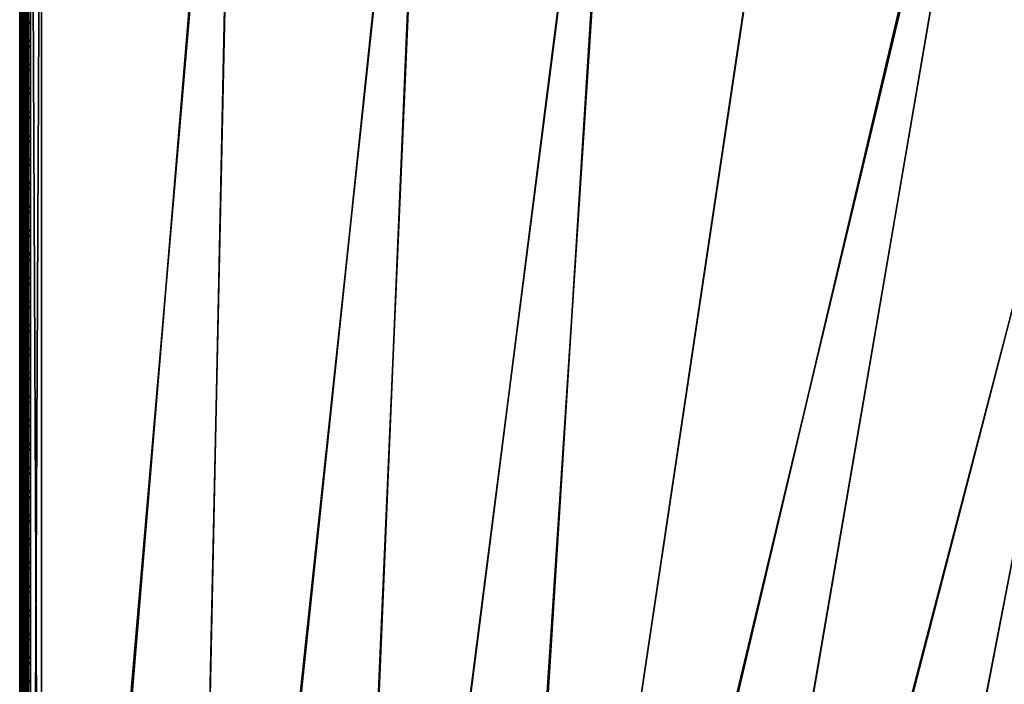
# Model space of a CAD drawing. Header units: inches. Extents: x 0 to 63.6, y -63.6 to 0.
# Tile 58 of 164: x 0 to 11.3, y -14.9 to -7.3. Entities that reach past the tile are written whole.
import ezdxf

# ---------------------------------------------------------------- set-up
doc = ezdxf.new("R2010")
doc.units = ezdxf.units.IN
doc.header["$LTSCALE"] = 0.03937
doc.header["$MEASUREMENT"] = 0
for name, color, linetype in [('A-FURN-3-ST', 151, 'Continuous'), ('A-FURN-3-ST-SEAM', 250, 'Continuous'), ('A-FURN-3-STITCH', 15, 'Continuous')]:
    doc.layers.add(name, color=color, linetype=linetype)

msp = doc.modelspace()

# ---------------------------------------------------------------- meshes
at = {"layer": 'A-FURN-3-ST'}
mesh = msp.add_polyface(dxfattribs=at)
corners = [(9.189, -1.164, 5), (5.195, -27.885, 5), (6.965, -0.877, 5), (3.553, -27.685, 5), (4.732, -0.67, 5), (1.904, -27.56, 5), (2.492, -0.541, 5), (0.25, -27.511, 5), (0.125, -0.493, 5.033), (0.125, -27.511, 5.033), (0.033, -0.493, 5.125), (0.033, -27.511, 5.125), (0, -0.493, 5.25), (0, -27.511, 5.25), (0.104, -27.496, 17.775), (0.173, -27.515, 17.804), (0.173, -27.327, 17.905), (0.104, -27.314, 17.873), (0.173, -27.123, 17.967), (0.104, -27.116, 17.933), (0.125, -26.911, 17.967), (0.25, -26.911, 18), (0.25, -27.125, 17.979), (0.249, -27.332, 17.916), (0.249, -27.522, 17.814), (0.073, -27.111, 17.907), (0.033, -26.911, 17.875), (0.006, -27.088, 17.788), (0, -26.911, 17.75), (0, -27.077, 17.734), (0.006, -27.257, 17.736), (0, -27.236, 17.685), (0.006, -27.414, 17.653), (0, -27.383, 17.607), (0.006, -27.551, 17.54), (0.073, -27.481, 17.753), (0.073, -27.304, 17.848), (0.033, -1.101, 17.875), (0.125, -1.101, 17.967), (0.25, -1.101, 18), (5.237, -27.573, 17.963), (6.937, -27.571, 18), (5.278, -27.291, 18), (3.581, -27.371, 17.963), (3.609, -27.088, 18), (1.916, -27.245, 17.963), (1.931, -26.961, 18), (1.902, -27.51, 17.853), (3.555, -27.635, 17.853), (0, -27.761, 16.9), (0, -0.251, 16.901), (0, -27.761, 5.5), (0, -0.243, 5.5), (0, -27.745, 17.066), (0, -1.101, 17.75), (0, -27.696, 17.225), (0, -27.618, 17.372), (0, -27.512, 17.501), (9.103, -1.767, 18), (6.9, -1.483, 18), (4.688, -1.277, 18), (2.471, -1.15, 18)]
mesh.append_faces([[corners[k] for k in face] for face in [(0, 1, 2), (2, 1, 3), (4, 3, 5), (6, 5, 7), (8, 7, 9), (10, 9, 11), (12, 11, 13), (14, 15, 16, 17), (17, 16, 18, 19), (19, 18, 20), (20, 18, 21), (21, 18, 22), (22, 18, 23), (23, 18, 16), (23, 16, 24), (24, 16, 15), (19, 20, 25), (25, 20, 26), (25, 26, 27), (27, 26, 28), (27, 28, 29), (27, 29, 30), (30, 29, 31), (30, 31, 32), (32, 31, 33), (32, 33, 34), (35, 14, 17, 36), (36, 17, 19, 25), (32, 35, 36, 30), (30, 36, 25, 27), (37, 28, 26), (38, 26, 20), (39, 20, 21), (40, 41, 42), (40, 42, 43), (43, 42, 44), (43, 44, 45), (45, 44, 46), (45, 46, 22), (22, 46, 21), (22, 23, 45), (45, 23, 47), (45, 47, 48, 43), (23, 24, 47), (49, 50, 51), (51, 52, 13), (53, 28, 49), (49, 28, 54), (53, 55, 28), (28, 55, 56), (28, 56, 57), (57, 33, 28), (28, 33, 31), (28, 31, 29), (42, 58, 59), (42, 59, 44), (44, 59, 60), (44, 60, 46), (46, 60, 61), (46, 61, 21)]])
mesh = msp.add_polyface(dxfattribs=at)
corners = [(6.9, -1.483, 18), (6.931, -1.2, 17.963), (4.688, -1.277, 18), (4.709, -0.993, 17.963), (2.471, -1.15, 18), (2.481, -0.865, 17.963), (0.25, -0.887, 17.979), (0.25, -0.681, 17.916), (2.491, -0.6, 17.853), (0.251, -0.491, 17.815), (7.003, -0.536, 17.45), (4.757, -0.327, 17.45), (4.745, -0.501, 17.678), (6.984, -0.71, 17.678), (4.728, -0.729, 17.853), (6.959, -0.936, 17.853), (2.5, -0.373, 17.678), (0.25, -1.101, 18), (2.492, -0.541, 5), (4.746, -0.479, 5.038), (4.732, -0.67, 5), (6.986, -0.687, 5.038), (6.965, -0.877, 5), (3.553, -27.685, 5), (1.904, -27.56, 5), (0.25, -27.511, 5), (0.25, -0.493, 5), (0.125, -0.493, 5.033), (0.125, -27.511, 5.033), (0.033, -0.493, 5.125), (0.033, -27.511, 5.125), (0, -0.493, 5.25), (0, -0.936, 17.734), (0, -1.101, 17.75), (0.006, -0.925, 17.788), (0.033, -1.101, 17.875), (0.073, -0.901, 17.907), (0.125, -1.101, 17.967), (0.104, -0.896, 17.933), (0.173, -0.889, 17.967), (0.174, -0.685, 17.905), (0.104, -0.699, 17.873), (0.174, -0.497, 17.805), (0.104, -0.517, 17.776), (0.006, -0.461, 17.541), (0, -0.501, 17.501), (0.006, -0.599, 17.653), (0, -0.629, 17.607), (0.006, -0.755, 17.737), (0, -0.776, 17.685), (0.073, -0.709, 17.849), (0.073, -0.531, 17.754), (0, -26.911, 17.75), (0.033, -26.911, 17.875), (0.125, -26.911, 17.967), (0, -27.511, 5.25), (0, -0.243, 5.5), (0, -27.761, 5.5), (0, -0.251, 16.901), (0, -27.761, 16.9), (0, -0.268, 17.066), (0, -0.316, 17.226), (0, -0.395, 17.373), (0.25, -26.911, 18)]
mesh.append_faces([[corners[k] for k in face] for face in [(0, 1, 2), (2, 1, 3), (2, 3, 4), (4, 3, 5), (4, 5, 6), (6, 5, 7), (7, 5, 8), (7, 8, 9), (10, 11, 12, 13), (13, 12, 14, 15), (15, 14, 3, 1), (12, 16, 8, 14), (14, 8, 5, 3), (6, 17, 4), (18, 19, 20), (20, 19, 21), (20, 21, 22), (22, 23, 20), (20, 24, 18), (18, 25, 26), (26, 25, 27), (27, 28, 29), (29, 30, 31), (32, 33, 34), (34, 33, 35), (34, 35, 36), (36, 35, 37), (36, 37, 38), (38, 37, 39), (38, 39, 40, 41), (41, 40, 42, 43), (9, 42, 7), (7, 42, 40), (7, 40, 6), (6, 40, 39), (6, 39, 17), (17, 39, 37), (44, 45, 46), (46, 45, 47), (46, 47, 48), (48, 47, 49), (48, 49, 34), (34, 49, 32), (48, 34, 36, 50), (50, 36, 38, 41), (50, 41, 43, 51), (48, 50, 51, 46), (33, 52, 35), (35, 53, 37), (37, 54, 17), (55, 56, 31), (57, 58, 56), (59, 33, 58), (58, 33, 60), (60, 33, 61), (61, 33, 62), (62, 33, 45), (45, 33, 47), (47, 33, 49), (49, 33, 32), (63, 4, 17)]])
mesh = msp.add_polyface(dxfattribs=at)
corners = [(26.083, -6.8, 18), (26.201, -6.541, 17.963), (24.048, -5.909, 18), (24.157, -5.647, 17.963), (21.983, -5.092, 18), (22.082, -4.825, 17.963), (19.89, -4.348, 18), (26.525, -5.834, 17.185), (25.991, -5.551, 16.901), (24.455, -4.928, 17.185), (24.413, -5.03, 17.45), (26.479, -5.934, 17.45), (24.346, -5.191, 17.678), (26.406, -6.093, 17.678), (24.259, -5.402, 17.853), (26.312, -6.3, 17.853), (23.958, -4.683, 16.901), (22.255, -4.364, 17.678), (22.175, -4.577, 17.853), (25.995, -5.542, 5.5), (23.962, -4.675, 5.5), (24.458, -4.92, 5.309), (26.528, -5.826, 5.309), (26.483, -5.924, 5.147), (24.417, -5.02, 5.147), (22.195, -4.521, 5), (24.354, -5.17, 5.038), (24.281, -5.347, 5), (26.415, -6.072, 5.038), (34.197, -10.553, 5), (20.467, -33.866, 5), (19.082, -32.96, 5), (32.291, -9.373, 5), (17.658, -32.119, 5), (30.343, -8.26, 5), (16.196, -31.344, 5), (28.357, -7.217, 5), (26.336, -6.246, 5), (14.701, -30.636, 5), (13.175, -29.998, 5), (11.621, -29.43, 5), (20.082, -3.77, 5), (17.943, -3.095, 5), (10.043, -28.934, 5), (15.782, -2.496, 5), (8.444, -28.51, 5), (13.601, -1.974, 5), (6.827, -28.161, 5), (11.402, -1.53, 5), (5.195, -27.885, 5), (9.189, -1.164, 5), (20.806, -33.371, 18), (33.868, -11.066, 18), (19.398, -32.45, 18), (31.98, -9.896, 18), (17.95, -31.595, 18), (30.051, -8.794, 18), (16.464, -30.807, 18), (28.085, -7.762, 18), (14.943, -30.087, 18), (13.392, -29.438, 18), (11.812, -28.861, 18), (17.772, -3.679, 18), (10.207, -28.357, 18), (15.631, -3.086, 18), (8.581, -27.926, 18), (13.471, -2.569, 18), (6.937, -27.571, 18), (11.294, -2.129, 18), (5.278, -27.291, 18), (9.103, -1.767, 18)]
mesh.append_faces([[corners[k] for k in face] for face in [(0, 1, 2), (2, 1, 3), (2, 3, 4), (4, 3, 5), (4, 5, 6), (7, 8, 9), (7, 9, 10, 11), (11, 10, 12, 13), (13, 12, 14, 15), (15, 14, 3, 1), (8, 16, 9), (12, 17, 18, 14), (14, 18, 5, 3), (8, 19, 16), (16, 19, 20), (19, 21, 20), (22, 23, 24, 21), (25, 26, 27), (27, 26, 28), (23, 28, 26, 24), (29, 30, 31), (32, 31, 33), (34, 33, 35), (34, 35, 36), (36, 35, 37), (37, 35, 38), (37, 38, 27), (27, 38, 39), (27, 39, 25), (25, 39, 40), (25, 40, 41), (41, 40, 42), (42, 40, 43), (42, 43, 44), (44, 43, 45), (44, 45, 46), (46, 45, 47), (46, 47, 48), (48, 47, 49), (48, 49, 50), (51, 52, 53), (53, 54, 55), (55, 56, 57), (57, 56, 58), (57, 58, 0), (57, 0, 59), (59, 0, 2), (59, 2, 60), (60, 2, 4), (60, 4, 61), (61, 4, 6), (61, 6, 62), (61, 62, 63), (63, 62, 64), (63, 64, 65), (65, 64, 66), (65, 66, 67), (67, 66, 68), (67, 68, 69), (69, 68, 70)]])
at = {"layer": 'A-FURN-3-ST-SEAM'}
mesh = msp.add_polyface(dxfattribs=at)
corners = [(0.1, -1.103, 17.9), (0.1, -13.03, 17.9), (0.097, -1.103, 17.883), (0.096, -13.03, 17.881), (0.087, -1.103, 17.868), (0.085, -13.03, 17.865), (0.073, -1.103, 17.856), (0.069, -13.03, 17.854), (0.057, -1.103, 17.85), (0.05, -13.03, 17.85), (0.039, -1.103, 17.851), (0.031, -13.03, 17.854), (0.023, -1.103, 17.859), (0.015, -13.03, 17.865), (0.002, -1.103, 17.887), (0.004, -13.03, 17.881), (0, -13.03, 17.9), (0, -1.103, 17.905), (0.004, -13.03, 17.919), (0.005, -1.103, 17.922), (0.015, -13.03, 17.935), (0.016, -1.103, 17.936), (0.031, -13.03, 17.946), (0.03, -1.103, 17.946), (0.05, -13.03, 17.95), (0.065, -1.103, 17.947), (0.069, -13.03, 17.946), (0.081, -1.103, 17.939), (0.085, -13.03, 17.935), (0.093, -1.103, 17.926), (0.096, -13.03, 17.919), (0.093, -0.916, 17.908), (0.03, -0.913, 17.928), (0.016, -0.915, 17.919), (0.005, -0.917, 17.904), (0.002, -0.924, 17.87), (0.023, -0.929, 17.843), (0.039, -0.93, 17.835), (0.057, -0.93, 17.834), (0.087, -0.927, 17.851), (0.097, -0.924, 17.866), (0.1, -0.921, 17.883), (0.081, -0.914, 17.921), (0.065, -0.913, 17.929), (0, -0.92, 17.888), (0.073, -0.929, 17.84)]
mesh.append_faces([[corners[k] for k in face] for face in [(0, 1, 2), (2, 1, 3), (2, 3, 4), (4, 5, 6), (6, 7, 8), (8, 9, 10), (10, 11, 12), (12, 13, 14), (14, 15, 16), (14, 16, 17), (17, 16, 18), (17, 18, 19), (19, 18, 20), (19, 20, 21), (21, 20, 22), (21, 22, 23), (23, 22, 24), (23, 24, 25), (25, 24, 26), (25, 26, 27), (27, 26, 28), (27, 28, 29), (29, 28, 30), (29, 30, 0), (0, 30, 1), (29, 0, 31), (32, 33, 21, 23), (33, 34, 19, 21), (35, 36, 12, 14), (36, 37, 10, 12), (37, 38, 8, 10), (39, 40, 2, 4), (2, 41, 0), (27, 29, 31, 42), (43, 25, 27, 42), (35, 14, 17, 44), (44, 17, 19, 34), (39, 4, 6, 45), (45, 6, 8, 38)]])
mesh = msp.add_polyface(dxfattribs=at)
corners = [(0.087, -1.103, 17.868), (0.096, -13.03, 17.881), (0.085, -13.03, 17.865), (0.073, -1.103, 17.856), (0.069, -13.03, 17.854), (0.057, -1.103, 17.85), (0.05, -13.03, 17.85), (0.039, -1.103, 17.851), (0.031, -13.03, 17.854), (0.023, -1.103, 17.859), (0.015, -13.03, 17.865), (0.002, -1.103, 17.887), (0.004, -13.03, 17.881), (0.1, -13.03, 17.9), (0.096, -13.03, 17.919), (0.1, -17.386, 17.9), (0.096, -17.386, 17.919), (0.085, -13.03, 17.935), (0.085, -17.386, 17.935), (0.069, -13.03, 17.946), (0.069, -17.386, 17.946), (0.05, -13.03, 17.95), (0.05, -17.386, 17.95), (0.031, -13.03, 17.946), (0.031, -17.386, 17.946), (0.015, -13.03, 17.935), (0.015, -17.386, 17.935), (0.004, -13.03, 17.919), (0.004, -17.386, 17.919), (0, -13.03, 17.9), (0, -17.386, 17.9), (0.004, -17.386, 17.881), (0.015, -17.386, 17.865), (0.031, -17.386, 17.854), (0.05, -17.386, 17.85), (0.069, -17.386, 17.854), (0.085, -17.386, 17.865), (0.096, -17.386, 17.881)]
mesh.append_faces([[corners[k] for k in face] for face in [(0, 1, 2), (3, 2, 4), (5, 4, 6), (7, 6, 8), (9, 8, 10), (11, 10, 12), (13, 14, 15), (15, 14, 16), (16, 14, 17), (16, 17, 18), (18, 17, 19), (18, 19, 20), (20, 19, 21), (20, 21, 22), (22, 21, 23), (22, 23, 24), (24, 23, 25), (24, 25, 26), (26, 25, 27), (26, 27, 28), (28, 27, 29), (28, 29, 30), (30, 29, 12), (30, 12, 31), (31, 12, 10), (31, 10, 32), (32, 10, 8), (32, 8, 33), (33, 8, 6), (33, 6, 34), (34, 6, 4), (34, 4, 35), (35, 4, 2), (35, 2, 36), (36, 2, 1), (36, 1, 37), (37, 1, 13), (37, 13, 15)]])
at = {"layer": 'A-FURN-3-STITCH'}
mesh = msp.add_polymesh((7, 4), dxfattribs=at)
for k, corner in enumerate([(0.101, -7.578, 17.95), (0.103, -7.578, 17.951), (0.107, -7.578, 17.954), (0.109, -7.578, 17.956), (0.096, -7.54, 17.956), (0.096, -7.539, 17.961), (0.1, -7.539, 17.964), (0.105, -7.539, 17.961), (0.094, -7.501, 17.959), (0.093, -7.501, 17.964), (0.098, -7.501, 17.967), (0.102, -7.501, 17.965), (0.093, -7.462, 17.959), (0.093, -7.461, 17.965), (0.097, -7.461, 17.968), (0.102, -7.461, 17.965), (0.094, -7.423, 17.957), (0.093, -7.422, 17.963), (0.098, -7.422, 17.966), (0.102, -7.422, 17.963), (0.096, -7.384, 17.953), (0.096, -7.384, 17.958), (0.1, -7.384, 17.961), (0.105, -7.384, 17.959), (0.101, -7.346, 17.946), (0.103, -7.345, 17.948), (0.107, -7.345, 17.951), (0.109, -7.345, 17.952)]):
    mesh.set_mesh_vertex(divmod(k, 4), corner)
mesh = msp.add_polymesh((7, 4), dxfattribs=at)
for k, corner in enumerate([(0.101, -7.85, 17.95), (0.103, -7.849, 17.951), (0.107, -7.849, 17.954), (0.109, -7.849, 17.956), (0.096, -7.811, 17.956), (0.096, -7.811, 17.961), (0.1, -7.811, 17.964), (0.105, -7.811, 17.961), (0.094, -7.772, 17.959), (0.093, -7.772, 17.964), (0.098, -7.772, 17.967), (0.102, -7.772, 17.965), (0.093, -7.733, 17.959), (0.093, -7.733, 17.965), (0.097, -7.733, 17.968), (0.102, -7.733, 17.965), (0.094, -7.694, 17.957), (0.093, -7.694, 17.963), (0.098, -7.694, 17.966), (0.102, -7.694, 17.963), (0.096, -7.655, 17.953), (0.096, -7.655, 17.958), (0.1, -7.655, 17.961), (0.105, -7.655, 17.959), (0.101, -7.617, 17.946), (0.103, -7.617, 17.948), (0.107, -7.617, 17.951), (0.109, -7.617, 17.952)]):
    mesh.set_mesh_vertex(divmod(k, 4), corner)
mesh = msp.add_polymesh((7, 4), dxfattribs=at)
for k, corner in enumerate([(0.101, -8.121, 17.95), (0.103, -8.121, 17.951), (0.107, -8.121, 17.954), (0.109, -8.121, 17.956), (0.096, -8.083, 17.956), (0.096, -8.083, 17.961), (0.1, -8.082, 17.964), (0.105, -8.082, 17.961), (0.094, -8.044, 17.959), (0.093, -8.044, 17.964), (0.098, -8.044, 17.967), (0.102, -8.044, 17.965), (0.093, -8.005, 17.959), (0.093, -8.005, 17.965), (0.097, -8.004, 17.968), (0.102, -8.005, 17.965), (0.094, -7.966, 17.957), (0.093, -7.965, 17.963), (0.098, -7.965, 17.966), (0.102, -7.965, 17.963), (0.096, -7.927, 17.953), (0.096, -7.927, 17.958), (0.1, -7.927, 17.961), (0.105, -7.927, 17.959), (0.101, -7.889, 17.946), (0.103, -7.889, 17.948), (0.107, -7.888, 17.951), (0.109, -7.888, 17.952)]):
    mesh.set_mesh_vertex(divmod(k, 4), corner)
mesh = msp.add_polymesh((7, 4), dxfattribs=at)
for k, corner in enumerate([(0.101, -8.393, 17.95), (0.103, -8.393, 17.951), (0.107, -8.393, 17.954), (0.109, -8.392, 17.956), (0.096, -8.354, 17.956), (0.096, -8.354, 17.961), (0.1, -8.354, 17.964), (0.105, -8.354, 17.961), (0.094, -8.315, 17.959), (0.093, -8.315, 17.964), (0.098, -8.315, 17.967), (0.102, -8.315, 17.965), (0.093, -8.276, 17.959), (0.093, -8.276, 17.965), (0.097, -8.276, 17.968), (0.102, -8.276, 17.965), (0.094, -8.237, 17.957), (0.093, -8.237, 17.963), (0.098, -8.237, 17.966), (0.102, -8.237, 17.963), (0.096, -8.198, 17.953), (0.096, -8.198, 17.958), (0.1, -8.198, 17.961), (0.105, -8.198, 17.959), (0.101, -8.16, 17.946), (0.103, -8.16, 17.948), (0.107, -8.16, 17.951), (0.109, -8.16, 17.952)]):
    mesh.set_mesh_vertex(divmod(k, 4), corner)
mesh = msp.add_polymesh((7, 4), dxfattribs=at)
for k, corner in enumerate([(0.101, -8.664, 17.95), (0.103, -8.664, 17.951), (0.107, -8.664, 17.954), (0.109, -8.664, 17.956), (0.096, -8.626, 17.956), (0.096, -8.626, 17.961), (0.1, -8.626, 17.964), (0.105, -8.626, 17.961), (0.094, -8.587, 17.959), (0.093, -8.587, 17.964), (0.098, -8.587, 17.967), (0.102, -8.587, 17.965), (0.093, -8.548, 17.959), (0.093, -8.548, 17.965), (0.097, -8.548, 17.968), (0.102, -8.548, 17.965), (0.094, -8.509, 17.957), (0.093, -8.509, 17.963), (0.098, -8.508, 17.966), (0.102, -8.509, 17.963), (0.096, -8.47, 17.953), (0.096, -8.47, 17.958), (0.1, -8.47, 17.961), (0.105, -8.47, 17.959), (0.101, -8.432, 17.946), (0.103, -8.432, 17.948), (0.107, -8.432, 17.951), (0.109, -8.432, 17.952)]):
    mesh.set_mesh_vertex(divmod(k, 4), corner)
mesh = msp.add_polymesh((7, 4), dxfattribs=at)
for k, corner in enumerate([(0.101, -8.936, 17.95), (0.103, -8.936, 17.951), (0.107, -8.936, 17.954), (0.109, -8.936, 17.956), (0.096, -8.897, 17.956), (0.096, -8.897, 17.961), (0.1, -8.897, 17.964), (0.105, -8.897, 17.961), (0.094, -8.858, 17.959), (0.093, -8.858, 17.964), (0.098, -8.858, 17.967), (0.102, -8.858, 17.965), (0.093, -8.819, 17.959), (0.093, -8.819, 17.965), (0.097, -8.819, 17.968), (0.102, -8.819, 17.965), (0.094, -8.78, 17.957), (0.093, -8.78, 17.963), (0.098, -8.78, 17.966), (0.102, -8.78, 17.963), (0.096, -8.741, 17.953), (0.096, -8.741, 17.958), (0.1, -8.741, 17.961), (0.105, -8.741, 17.959), (0.101, -8.703, 17.946), (0.103, -8.703, 17.948), (0.107, -8.703, 17.951), (0.109, -8.703, 17.952)]):
    mesh.set_mesh_vertex(divmod(k, 4), corner)
mesh = msp.add_polymesh((7, 4), dxfattribs=at)
for k, corner in enumerate([(0.101, -9.207, 17.95), (0.103, -9.207, 17.951), (0.107, -9.207, 17.954), (0.109, -9.207, 17.956), (0.096, -9.169, 17.956), (0.096, -9.169, 17.961), (0.1, -9.169, 17.964), (0.105, -9.169, 17.961), (0.094, -9.13, 17.959), (0.093, -9.13, 17.964), (0.098, -9.13, 17.967), (0.102, -9.13, 17.965), (0.093, -9.091, 17.959), (0.093, -9.091, 17.965), (0.097, -9.091, 17.968), (0.102, -9.091, 17.965), (0.094, -9.052, 17.957), (0.093, -9.052, 17.963), (0.098, -9.052, 17.966), (0.102, -9.052, 17.963), (0.096, -9.013, 17.953), (0.096, -9.013, 17.958), (0.1, -9.013, 17.961), (0.105, -9.013, 17.959), (0.101, -8.975, 17.946), (0.103, -8.975, 17.948), (0.107, -8.975, 17.951), (0.109, -8.975, 17.952)]):
    mesh.set_mesh_vertex(divmod(k, 4), corner)
mesh = msp.add_polymesh((7, 4), dxfattribs=at)
for k, corner in enumerate([(0.101, -9.479, 17.95), (0.103, -9.479, 17.951), (0.107, -9.479, 17.954), (0.109, -9.479, 17.956), (0.096, -9.44, 17.956), (0.096, -9.44, 17.961), (0.1, -9.44, 17.964), (0.105, -9.44, 17.961), (0.094, -9.401, 17.959), (0.093, -9.401, 17.964), (0.098, -9.401, 17.967), (0.102, -9.401, 17.965), (0.093, -9.362, 17.959), (0.093, -9.362, 17.965), (0.097, -9.362, 17.968), (0.102, -9.362, 17.965), (0.094, -9.323, 17.957), (0.093, -9.323, 17.963), (0.098, -9.323, 17.966), (0.102, -9.323, 17.963), (0.096, -9.284, 17.953), (0.096, -9.284, 17.958), (0.1, -9.284, 17.961), (0.105, -9.284, 17.959), (0.101, -9.246, 17.946), (0.103, -9.246, 17.948), (0.107, -9.246, 17.951), (0.109, -9.246, 17.952)]):
    mesh.set_mesh_vertex(divmod(k, 4), corner)
mesh = msp.add_polymesh((7, 4), dxfattribs=at)
for k, corner in enumerate([(0.101, -9.75, 17.95), (0.103, -9.75, 17.951), (0.107, -9.75, 17.954), (0.109, -9.75, 17.956), (0.096, -9.712, 17.956), (0.096, -9.712, 17.961), (0.1, -9.712, 17.964), (0.105, -9.712, 17.961), (0.094, -9.673, 17.959), (0.093, -9.673, 17.964), (0.098, -9.673, 17.967), (0.102, -9.673, 17.965), (0.093, -9.634, 17.959), (0.093, -9.634, 17.965), (0.097, -9.634, 17.968), (0.102, -9.634, 17.965), (0.094, -9.595, 17.957), (0.093, -9.595, 17.963), (0.098, -9.595, 17.966), (0.102, -9.595, 17.963), (0.096, -9.556, 17.953), (0.096, -9.556, 17.958), (0.1, -9.556, 17.961), (0.105, -9.556, 17.959), (0.101, -9.518, 17.946), (0.103, -9.518, 17.948), (0.107, -9.518, 17.951), (0.109, -9.518, 17.952)]):
    mesh.set_mesh_vertex(divmod(k, 4), corner)
mesh = msp.add_polymesh((7, 4), dxfattribs=at)
for k, corner in enumerate([(0.101, -10.022, 17.95), (0.103, -10.022, 17.951), (0.107, -10.022, 17.954), (0.109, -10.022, 17.956), (0.096, -9.983, 17.956), (0.096, -9.983, 17.961), (0.1, -9.983, 17.964), (0.105, -9.983, 17.961), (0.094, -9.944, 17.959), (0.093, -9.944, 17.964), (0.098, -9.944, 17.967), (0.102, -9.944, 17.965), (0.093, -9.905, 17.959), (0.093, -9.905, 17.965), (0.097, -9.905, 17.968), (0.102, -9.905, 17.965), (0.094, -9.866, 17.957), (0.093, -9.866, 17.963), (0.098, -9.866, 17.966), (0.102, -9.866, 17.963), (0.096, -9.828, 17.953), (0.096, -9.827, 17.958), (0.1, -9.827, 17.961), (0.105, -9.827, 17.959), (0.101, -9.789, 17.946), (0.103, -9.789, 17.948), (0.107, -9.789, 17.951), (0.109, -9.789, 17.952)]):
    mesh.set_mesh_vertex(divmod(k, 4), corner)
mesh = msp.add_polymesh((7, 4), dxfattribs=at)
for k, corner in enumerate([(0.101, -10.293, 17.95), (0.103, -10.293, 17.951), (0.107, -10.293, 17.954), (0.109, -10.293, 17.956), (0.096, -10.255, 17.956), (0.096, -10.255, 17.961), (0.1, -10.255, 17.964), (0.105, -10.255, 17.961), (0.094, -10.216, 17.959), (0.093, -10.216, 17.964), (0.098, -10.216, 17.967), (0.102, -10.216, 17.965), (0.093, -10.177, 17.959), (0.093, -10.177, 17.965), (0.097, -10.177, 17.968), (0.102, -10.177, 17.965), (0.094, -10.138, 17.957), (0.093, -10.138, 17.963), (0.098, -10.138, 17.966), (0.102, -10.138, 17.963), (0.096, -10.099, 17.953), (0.096, -10.099, 17.958), (0.1, -10.099, 17.961), (0.105, -10.099, 17.959), (0.101, -10.061, 17.946), (0.103, -10.061, 17.948), (0.107, -10.061, 17.951), (0.109, -10.061, 17.952)]):
    mesh.set_mesh_vertex(divmod(k, 4), corner)
mesh = msp.add_polymesh((7, 4), dxfattribs=at)
for k, corner in enumerate([(0.101, -10.565, 17.95), (0.103, -10.565, 17.951), (0.107, -10.565, 17.954), (0.109, -10.565, 17.956), (0.096, -10.526, 17.956), (0.096, -10.526, 17.961), (0.1, -10.526, 17.964), (0.105, -10.526, 17.961), (0.094, -10.487, 17.959), (0.093, -10.487, 17.964), (0.098, -10.487, 17.967), (0.102, -10.487, 17.965), (0.093, -10.448, 17.959), (0.093, -10.448, 17.965), (0.097, -10.448, 17.968), (0.102, -10.448, 17.965), (0.094, -10.409, 17.957), (0.093, -10.409, 17.963), (0.098, -10.409, 17.966), (0.102, -10.409, 17.963), (0.096, -10.371, 17.953), (0.096, -10.37, 17.958), (0.1, -10.37, 17.961), (0.105, -10.37, 17.959), (0.101, -10.332, 17.946), (0.103, -10.332, 17.948), (0.107, -10.332, 17.951), (0.109, -10.332, 17.952)]):
    mesh.set_mesh_vertex(divmod(k, 4), corner)
mesh = msp.add_polymesh((7, 4), dxfattribs=at)
for k, corner in enumerate([(0.101, -10.836, 17.95), (0.103, -10.836, 17.951), (0.107, -10.836, 17.954), (0.109, -10.836, 17.956), (0.096, -10.798, 17.956), (0.096, -10.798, 17.961), (0.1, -10.798, 17.964), (0.105, -10.798, 17.961), (0.094, -10.759, 17.959), (0.093, -10.759, 17.964), (0.098, -10.759, 17.967), (0.102, -10.759, 17.965), (0.093, -10.72, 17.959), (0.093, -10.72, 17.965), (0.097, -10.72, 17.968), (0.102, -10.72, 17.965), (0.094, -10.681, 17.957), (0.093, -10.681, 17.963), (0.098, -10.681, 17.966), (0.102, -10.681, 17.963), (0.096, -10.642, 17.953), (0.096, -10.642, 17.958), (0.1, -10.642, 17.961), (0.105, -10.642, 17.959), (0.101, -10.604, 17.946), (0.103, -10.604, 17.948), (0.107, -10.604, 17.951), (0.109, -10.604, 17.952)]):
    mesh.set_mesh_vertex(divmod(k, 4), corner)
mesh = msp.add_polymesh((7, 4), dxfattribs=at)
for k, corner in enumerate([(0.101, -11.108, 17.95), (0.103, -11.108, 17.951), (0.107, -11.108, 17.954), (0.109, -11.108, 17.956), (0.096, -11.069, 17.956), (0.096, -11.069, 17.961), (0.1, -11.069, 17.964), (0.105, -11.069, 17.961), (0.094, -11.031, 17.959), (0.093, -11.03, 17.964), (0.098, -11.03, 17.967), (0.102, -11.03, 17.965), (0.093, -10.991, 17.959), (0.093, -10.991, 17.965), (0.097, -10.991, 17.968), (0.102, -10.991, 17.965), (0.094, -10.952, 17.957), (0.093, -10.952, 17.963), (0.098, -10.952, 17.966), (0.102, -10.952, 17.963), (0.096, -10.914, 17.953), (0.096, -10.914, 17.958), (0.1, -10.914, 17.961), (0.105, -10.914, 17.959), (0.101, -10.875, 17.946), (0.103, -10.875, 17.948), (0.107, -10.875, 17.951), (0.109, -10.875, 17.952)]):
    mesh.set_mesh_vertex(divmod(k, 4), corner)
mesh = msp.add_polymesh((7, 4), dxfattribs=at)
for k, corner in enumerate([(0.101, -11.379, 17.95), (0.103, -11.379, 17.951), (0.107, -11.379, 17.954), (0.109, -11.379, 17.956), (0.096, -11.341, 17.956), (0.096, -11.341, 17.961), (0.1, -11.341, 17.964), (0.105, -11.341, 17.961), (0.094, -11.302, 17.959), (0.093, -11.302, 17.964), (0.098, -11.302, 17.967), (0.102, -11.302, 17.965), (0.093, -11.263, 17.959), (0.093, -11.263, 17.965), (0.097, -11.263, 17.968), (0.102, -11.263, 17.965), (0.094, -11.224, 17.957), (0.093, -11.224, 17.963), (0.098, -11.224, 17.966), (0.102, -11.224, 17.963), (0.096, -11.185, 17.953), (0.096, -11.185, 17.958), (0.1, -11.185, 17.961), (0.105, -11.185, 17.959), (0.101, -11.147, 17.946), (0.103, -11.147, 17.948), (0.107, -11.147, 17.951), (0.109, -11.147, 17.952)]):
    mesh.set_mesh_vertex(divmod(k, 4), corner)
mesh = msp.add_polymesh((7, 4), dxfattribs=at)
for k, corner in enumerate([(0.101, -11.651, 17.95), (0.103, -11.651, 17.951), (0.107, -11.651, 17.954), (0.109, -11.651, 17.956), (0.096, -11.612, 17.956), (0.096, -11.612, 17.961), (0.1, -11.612, 17.964), (0.105, -11.612, 17.961), (0.094, -11.574, 17.959), (0.093, -11.574, 17.964), (0.098, -11.573, 17.967), (0.102, -11.573, 17.965), (0.093, -11.535, 17.959), (0.093, -11.534, 17.965), (0.097, -11.534, 17.968), (0.102, -11.534, 17.965), (0.094, -11.495, 17.957), (0.093, -11.495, 17.963), (0.098, -11.495, 17.966), (0.102, -11.495, 17.963), (0.096, -11.457, 17.953), (0.096, -11.457, 17.958), (0.1, -11.457, 17.961), (0.105, -11.457, 17.959), (0.101, -11.418, 17.946), (0.103, -11.418, 17.948), (0.107, -11.418, 17.951), (0.109, -11.418, 17.952)]):
    mesh.set_mesh_vertex(divmod(k, 4), corner)
mesh = msp.add_polymesh((7, 4), dxfattribs=at)
for k, corner in enumerate([(0.101, -11.922, 17.95), (0.103, -11.922, 17.951), (0.107, -11.922, 17.954), (0.109, -11.922, 17.956), (0.096, -11.884, 17.956), (0.096, -11.884, 17.961), (0.1, -11.884, 17.964), (0.105, -11.884, 17.961), (0.094, -11.845, 17.959), (0.093, -11.845, 17.964), (0.098, -11.845, 17.967), (0.102, -11.845, 17.965), (0.093, -11.806, 17.959), (0.093, -11.806, 17.965), (0.097, -11.806, 17.968), (0.102, -11.806, 17.965), (0.094, -11.767, 17.957), (0.093, -11.767, 17.963), (0.098, -11.767, 17.966), (0.102, -11.767, 17.963), (0.096, -11.728, 17.953), (0.096, -11.728, 17.958), (0.1, -11.728, 17.961), (0.105, -11.728, 17.959), (0.101, -11.69, 17.946), (0.103, -11.69, 17.948), (0.107, -11.69, 17.951), (0.109, -11.69, 17.952)]):
    mesh.set_mesh_vertex(divmod(k, 4), corner)
mesh = msp.add_polymesh((7, 4), dxfattribs=at)
for k, corner in enumerate([(0.101, -12.194, 17.95), (0.103, -12.194, 17.951), (0.107, -12.194, 17.954), (0.109, -12.194, 17.956), (0.096, -12.156, 17.956), (0.096, -12.155, 17.961), (0.1, -12.155, 17.964), (0.105, -12.155, 17.961), (0.094, -12.117, 17.959), (0.093, -12.117, 17.964), (0.098, -12.117, 17.967), (0.102, -12.117, 17.965), (0.093, -12.078, 17.959), (0.093, -12.077, 17.965), (0.097, -12.077, 17.968), (0.102, -12.077, 17.965), (0.094, -12.039, 17.957), (0.093, -12.038, 17.963), (0.098, -12.038, 17.966), (0.102, -12.038, 17.963), (0.096, -12, 17.953), (0.096, -12, 17.958), (0.1, -12, 17.961), (0.105, -12, 17.959), (0.101, -11.962, 17.946), (0.103, -11.961, 17.948), (0.107, -11.961, 17.951), (0.109, -11.961, 17.952)]):
    mesh.set_mesh_vertex(divmod(k, 4), corner)
mesh = msp.add_polymesh((7, 4), dxfattribs=at)
for k, corner in enumerate([(0.101, -12.466, 17.95), (0.103, -12.465, 17.951), (0.107, -12.465, 17.954), (0.109, -12.465, 17.956), (0.096, -12.427, 17.956), (0.096, -12.427, 17.961), (0.1, -12.427, 17.964), (0.105, -12.427, 17.961), (0.094, -12.388, 17.959), (0.093, -12.388, 17.964), (0.098, -12.388, 17.967), (0.102, -12.388, 17.965), (0.093, -12.349, 17.959), (0.093, -12.349, 17.965), (0.097, -12.349, 17.968), (0.102, -12.349, 17.965), (0.094, -12.31, 17.957), (0.093, -12.31, 17.963), (0.098, -12.31, 17.966), (0.102, -12.31, 17.963), (0.096, -12.271, 17.953), (0.096, -12.271, 17.958), (0.1, -12.271, 17.961), (0.105, -12.271, 17.959), (0.101, -12.233, 17.946), (0.103, -12.233, 17.948), (0.107, -12.233, 17.951), (0.109, -12.233, 17.952)]):
    mesh.set_mesh_vertex(divmod(k, 4), corner)
mesh = msp.add_polymesh((7, 4), dxfattribs=at)
for k, corner in enumerate([(0.101, -12.737, 17.95), (0.103, -12.737, 17.951), (0.107, -12.737, 17.954), (0.109, -12.737, 17.956), (0.096, -12.699, 17.956), (0.096, -12.699, 17.961), (0.1, -12.698, 17.964), (0.105, -12.699, 17.961), (0.094, -12.66, 17.959), (0.093, -12.66, 17.964), (0.098, -12.66, 17.967), (0.102, -12.66, 17.965), (0.093, -12.621, 17.959), (0.093, -12.621, 17.965), (0.097, -12.62, 17.968), (0.102, -12.621, 17.965), (0.094, -12.582, 17.957), (0.093, -12.581, 17.963), (0.098, -12.581, 17.966), (0.102, -12.581, 17.963), (0.096, -12.543, 17.953), (0.096, -12.543, 17.958), (0.1, -12.543, 17.961), (0.105, -12.543, 17.959), (0.101, -12.505, 17.946), (0.103, -12.505, 17.948), (0.107, -12.505, 17.951), (0.109, -12.504, 17.952)]):
    mesh.set_mesh_vertex(divmod(k, 4), corner)
mesh = msp.add_polymesh((7, 4), dxfattribs=at)
for k, corner in enumerate([(0.101, -13.009, 17.95), (0.103, -13.009, 17.951), (0.107, -13.009, 17.954), (0.109, -13.008, 17.956), (0.096, -12.97, 17.956), (0.096, -12.97, 17.961), (0.1, -12.97, 17.964), (0.105, -12.97, 17.961), (0.094, -12.931, 17.959), (0.093, -12.931, 17.964), (0.098, -12.931, 17.967), (0.102, -12.931, 17.965), (0.093, -12.892, 17.959), (0.093, -12.892, 17.965), (0.097, -12.892, 17.968), (0.102, -12.892, 17.965), (0.094, -12.853, 17.957), (0.093, -12.853, 17.963), (0.098, -12.853, 17.966), (0.102, -12.853, 17.963), (0.096, -12.814, 17.953), (0.096, -12.814, 17.958), (0.1, -12.814, 17.961), (0.105, -12.814, 17.959), (0.101, -12.776, 17.946), (0.103, -12.776, 17.948), (0.107, -12.776, 17.951), (0.109, -12.776, 17.952)]):
    mesh.set_mesh_vertex(divmod(k, 4), corner)
mesh = msp.add_polymesh((7, 4), dxfattribs=at)
for k, corner in enumerate([(0.101, -13.28, 17.95), (0.103, -13.28, 17.951), (0.107, -13.28, 17.954), (0.109, -13.28, 17.956), (0.096, -13.242, 17.956), (0.096, -13.242, 17.961), (0.1, -13.242, 17.964), (0.105, -13.242, 17.961), (0.094, -13.203, 17.959), (0.093, -13.203, 17.964), (0.098, -13.203, 17.967), (0.102, -13.203, 17.965), (0.093, -13.164, 17.959), (0.093, -13.164, 17.965), (0.097, -13.164, 17.968), (0.102, -13.164, 17.965), (0.094, -13.125, 17.957), (0.093, -13.125, 17.963), (0.098, -13.125, 17.966), (0.102, -13.125, 17.963), (0.096, -13.086, 17.953), (0.096, -13.086, 17.958), (0.1, -13.086, 17.961), (0.105, -13.086, 17.959), (0.101, -13.048, 17.946), (0.103, -13.048, 17.948), (0.107, -13.048, 17.951), (0.109, -13.048, 17.952)]):
    mesh.set_mesh_vertex(divmod(k, 4), corner)
mesh = msp.add_polymesh((7, 4), dxfattribs=at)
for k, corner in enumerate([(0.101, -13.552, 17.95), (0.103, -13.552, 17.951), (0.107, -13.552, 17.954), (0.109, -13.552, 17.956), (0.096, -13.513, 17.956), (0.096, -13.513, 17.961), (0.1, -13.513, 17.964), (0.105, -13.513, 17.961), (0.094, -13.474, 17.959), (0.093, -13.474, 17.964), (0.098, -13.474, 17.967), (0.102, -13.474, 17.965), (0.093, -13.435, 17.959), (0.093, -13.435, 17.965), (0.097, -13.435, 17.968), (0.102, -13.435, 17.965), (0.094, -13.396, 17.957), (0.093, -13.396, 17.963), (0.098, -13.396, 17.966), (0.102, -13.396, 17.963), (0.096, -13.357, 17.953), (0.096, -13.357, 17.958), (0.1, -13.357, 17.961), (0.105, -13.357, 17.959), (0.101, -13.319, 17.946), (0.103, -13.319, 17.948), (0.107, -13.319, 17.951), (0.109, -13.319, 17.952)]):
    mesh.set_mesh_vertex(divmod(k, 4), corner)
mesh = msp.add_polymesh((7, 4), dxfattribs=at)
for k, corner in enumerate([(0.101, -13.823, 17.95), (0.103, -13.823, 17.951), (0.107, -13.823, 17.954), (0.109, -13.823, 17.956), (0.096, -13.785, 17.956), (0.096, -13.785, 17.961), (0.1, -13.785, 17.964), (0.105, -13.785, 17.961), (0.094, -13.746, 17.959), (0.093, -13.746, 17.964), (0.098, -13.746, 17.967), (0.102, -13.746, 17.965), (0.093, -13.707, 17.959), (0.093, -13.707, 17.965), (0.097, -13.707, 17.968), (0.102, -13.707, 17.965), (0.094, -13.668, 17.957), (0.093, -13.668, 17.963), (0.098, -13.668, 17.966), (0.102, -13.668, 17.963), (0.096, -13.629, 17.953), (0.096, -13.629, 17.958), (0.1, -13.629, 17.961), (0.105, -13.629, 17.959), (0.101, -13.591, 17.946), (0.103, -13.591, 17.948), (0.107, -13.591, 17.951), (0.109, -13.591, 17.952)]):
    mesh.set_mesh_vertex(divmod(k, 4), corner)
mesh = msp.add_polymesh((7, 4), dxfattribs=at)
for k, corner in enumerate([(0.101, -14.095, 17.95), (0.103, -14.095, 17.951), (0.107, -14.095, 17.954), (0.109, -14.095, 17.956), (0.096, -14.056, 17.956), (0.096, -14.056, 17.961), (0.1, -14.056, 17.964), (0.105, -14.056, 17.961), (0.094, -14.017, 17.959), (0.093, -14.017, 17.964), (0.098, -14.017, 17.967), (0.102, -14.017, 17.965), (0.093, -13.978, 17.959), (0.093, -13.978, 17.965), (0.097, -13.978, 17.968), (0.102, -13.978, 17.965), (0.094, -13.939, 17.957), (0.093, -13.939, 17.963), (0.098, -13.939, 17.966), (0.102, -13.939, 17.963), (0.096, -13.9, 17.953), (0.096, -13.9, 17.958), (0.1, -13.9, 17.961), (0.105, -13.9, 17.959), (0.101, -13.862, 17.946), (0.103, -13.862, 17.948), (0.107, -13.862, 17.951), (0.109, -13.862, 17.952)]):
    mesh.set_mesh_vertex(divmod(k, 4), corner)
mesh = msp.add_polymesh((7, 4), dxfattribs=at)
for k, corner in enumerate([(0.101, -14.366, 17.95), (0.103, -14.366, 17.951), (0.107, -14.366, 17.954), (0.109, -14.366, 17.956), (0.096, -14.328, 17.956), (0.096, -14.328, 17.961), (0.1, -14.328, 17.964), (0.105, -14.328, 17.961), (0.094, -14.289, 17.959), (0.093, -14.289, 17.964), (0.098, -14.289, 17.967), (0.102, -14.289, 17.965), (0.093, -14.25, 17.959), (0.093, -14.25, 17.965), (0.097, -14.25, 17.968), (0.102, -14.25, 17.965), (0.094, -14.211, 17.957), (0.093, -14.211, 17.963), (0.098, -14.211, 17.966), (0.102, -14.211, 17.963), (0.096, -14.172, 17.953), (0.096, -14.172, 17.958), (0.1, -14.172, 17.961), (0.105, -14.172, 17.959), (0.101, -14.134, 17.946), (0.103, -14.134, 17.948), (0.107, -14.134, 17.951), (0.109, -14.134, 17.952)]):
    mesh.set_mesh_vertex(divmod(k, 4), corner)
mesh = msp.add_polymesh((7, 4), dxfattribs=at)
for k, corner in enumerate([(0.101, -14.638, 17.95), (0.103, -14.638, 17.951), (0.107, -14.638, 17.954), (0.109, -14.638, 17.956), (0.096, -14.599, 17.956), (0.096, -14.599, 17.961), (0.1, -14.599, 17.964), (0.105, -14.599, 17.961), (0.094, -14.56, 17.959), (0.093, -14.56, 17.964), (0.098, -14.56, 17.967), (0.102, -14.56, 17.965), (0.093, -14.521, 17.959), (0.093, -14.521, 17.965), (0.097, -14.521, 17.968), (0.102, -14.521, 17.965), (0.094, -14.482, 17.957), (0.093, -14.482, 17.963), (0.098, -14.482, 17.966), (0.102, -14.482, 17.963), (0.096, -14.444, 17.953), (0.096, -14.443, 17.958), (0.1, -14.443, 17.961), (0.105, -14.443, 17.959), (0.101, -14.405, 17.946), (0.103, -14.405, 17.948), (0.107, -14.405, 17.951), (0.109, -14.405, 17.952)]):
    mesh.set_mesh_vertex(divmod(k, 4), corner)
mesh = msp.add_polymesh((7, 4), dxfattribs=at)
for k, corner in enumerate([(0.101, -14.909, 17.95), (0.103, -14.909, 17.951), (0.107, -14.909, 17.954), (0.109, -14.909, 17.956), (0.096, -14.871, 17.956), (0.096, -14.871, 17.961), (0.1, -14.871, 17.964), (0.105, -14.871, 17.961), (0.094, -14.832, 17.959), (0.093, -14.832, 17.964), (0.098, -14.832, 17.967), (0.102, -14.832, 17.965), (0.093, -14.793, 17.959), (0.093, -14.793, 17.965), (0.097, -14.793, 17.968), (0.102, -14.793, 17.965), (0.094, -14.754, 17.957), (0.093, -14.754, 17.963), (0.098, -14.754, 17.966), (0.102, -14.754, 17.963), (0.096, -14.715, 17.953), (0.096, -14.715, 17.958), (0.1, -14.715, 17.961), (0.105, -14.715, 17.959), (0.101, -14.677, 17.946), (0.103, -14.677, 17.948), (0.107, -14.677, 17.951), (0.109, -14.677, 17.952)]):
    mesh.set_mesh_vertex(divmod(k, 4), corner)

doc.saveas('drawing.dxf')
